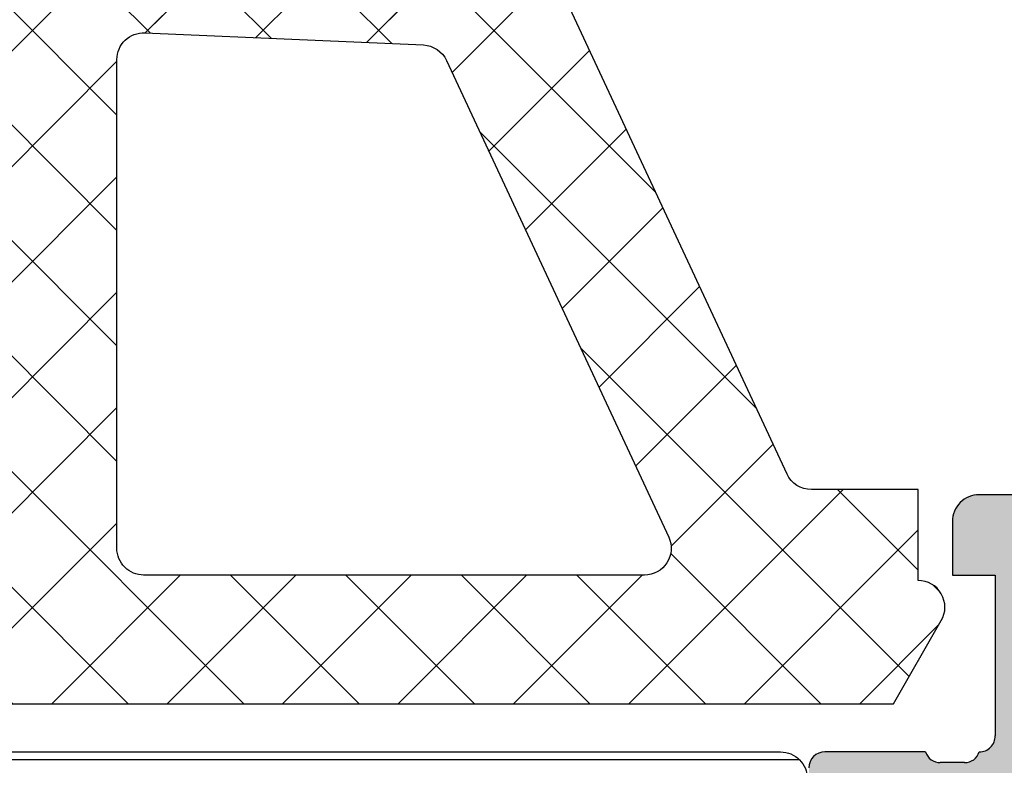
# Model space of a CAD drawing. Header units: millimetres. Extents: x 247761 to 294611, y 172579 to 236863.
# Tile 48 of 256: x 249770 to 249788, y 180491 to 180504. Entities that reach past the tile are written whole.
import ezdxf

# ---------------------------------------------------------------- set-up
doc = ezdxf.new("R2010")
doc.units = ezdxf.units.MM
doc.layers.add('FASÁDA DETAILNÍ', color=4, linetype='Continuous')
doc.layers.add('NOVA', color=240, linetype='Continuous')
pattern_1 = [(135, (0, 0), (-1.077630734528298, -1.077630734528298), []), (225, (0, 0), (1.077630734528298, -1.077630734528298), [])]

# ---------------------------------------------------------------- blocks, each defined once
blk = doc.blocks.new('A$C69D17D4D')
at = {"layer": 'FASÁDA DETAILNÍ'}
h = blk.add_hatch(dxfattribs=at)
h.set_pattern_fill('ANSI37', color=256, scale=0.48, angle=90, style=0)
h.set_pattern_definition(pattern_1)
edge = h.paths.add_edge_path(flags=16)
edge.add_line((-24890.21938039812, 7123.835637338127), (-24890.11963639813, 7122.442783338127))
edge.add_arc((-24890.71810331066, 7122.399925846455), 0.5999995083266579, -90.0000083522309, 4.096080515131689, ccw=False)
edge.add_arc((-24890.71810348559, 7122.399925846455), 0.5999995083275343, 175.9039194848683, 270.0000083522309, ccw=False)
edge.add_line((-24891.31657039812, 7122.442783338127), (-24891.21682639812, 7123.835637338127))
edge.add_arc((-24890.71810339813, 7123.799922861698), 0.5000001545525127, 4.096064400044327, 175.9039355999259, ccw=False)
edge = h.paths.add_edge_path(flags=16)
edge.add_arc((-24892.31810002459, 7126.999930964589), 0.4999996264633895, -90.00004280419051, 4.28042947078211e-05, ccw=False)
edge.add_line((-24892.31810039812, 7126.499931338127), (-24895.91178539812, 7126.499931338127))
edge.add_arc((-24895.91178541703, 7126.999931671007), 0.5000003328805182, 156.7819733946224, 270.00000216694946, ccw=False)
edge.add_line((-24896.37129139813, 7127.197047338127), (-24893.65541339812, 7133.528149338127))
edge.add_arc((-24893.19590804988, 7133.331033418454), 0.4999998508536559, 87.49988936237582, 156.7819182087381, ccw=False)
edge.add_line((-24893.17409739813, 7133.830557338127), (-24892.29629039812, 7133.792231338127))
edge.add_arc((-24892.31809988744, 7133.292707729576), 0.4999994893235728, -4.485682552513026e-05, 87.50002088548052, ccw=False)
edge.add_line((-24891.81810039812, 7133.292707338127), (-24891.81810039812, 7126.999931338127))
edge = h.paths.add_edge_path(flags=16)
edge.add_line((-24866.76418139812, 7132.408093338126), (-24862.61551139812, 7123.511240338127))
edge.add_arc((-24863.06866513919, 7123.299931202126), 0.4999998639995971, -90.00002967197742, 25.00000791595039, ccw=False)
edge.add_line((-24863.06866539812, 7122.799931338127), (-24872.41810039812, 7122.799931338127))
edge.add_arc((-24872.41810077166, 7123.299930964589), 0.49999962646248, 179.9999571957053, 270.00004280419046, ccw=False)
edge.add_line((-24872.91810039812, 7123.299931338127), (-24872.91810039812, 7132.423854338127))
edge.add_arc((-24872.41810033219, 7132.423854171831), 0.5000000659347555, 87.49997275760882, 179.9999809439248, ccw=False)
edge.add_line((-24872.39629039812, 7132.923378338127), (-24867.19552639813, 7132.696308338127))
edge.add_arc((-24867.21733612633, 7132.196782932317), 0.5000012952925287, 25.00009198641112, 87.5000025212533, ccw=False)
edge = h.paths.add_edge_path(flags=16)
edge.add_arc((-24875.61810002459, 7123.299930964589), 0.4999996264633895, -90.00004280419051, 4.28042947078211e-05, ccw=False)
edge.add_line((-24875.61810039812, 7122.799931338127), (-24882.81810039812, 7122.799931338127))
edge.add_arc((-24882.81810077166, 7123.299930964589), 0.49999962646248, 179.9999571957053, 270.00004280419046, ccw=False)
edge.add_line((-24883.31810039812, 7123.299931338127), (-24883.31810039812, 7124.499931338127))
edge.add_arc((-24885.31809890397, 7124.499932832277), 1.99999850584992, 359.9999571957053, 450.0000428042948)
edge.add_line((-24885.31810039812, 7126.499931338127), (-24889.11810039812, 7126.499931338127))
edge.add_arc((-24889.11810077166, 7126.999930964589), 0.49999962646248, 179.9999571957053, 270.00004280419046, ccw=False)
edge.add_line((-24889.61810039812, 7126.999931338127), (-24889.61810039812, 7133.152992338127))
edge.add_arc((-24889.11810033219, 7133.152992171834), 0.5000000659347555, 87.49997275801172, 179.9999809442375, ccw=False)
edge.add_line((-24889.09629039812, 7133.652516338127), (-24883.59629039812, 7133.412381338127))
edge.add_arc((-24883.61809988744, 7132.912857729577), 0.4999994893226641, -4.4856929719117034e-05, 87.50002088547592, ccw=False)
edge.add_line((-24883.11810039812, 7132.912857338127), (-24883.11810039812, 7127.599931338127))
edge.add_arc((-24882.01810039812, 7127.599931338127), 1.099999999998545, 180, 360)
edge.add_line((-24880.91810039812, 7127.599931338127), (-24880.91810039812, 7132.773142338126))
edge.add_arc((-24880.41810033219, 7132.773142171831), 0.5000000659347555, 87.49997275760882, 179.9999809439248, ccw=False)
edge.add_line((-24880.39629039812, 7133.272666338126), (-24875.59629039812, 7133.063093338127))
edge.add_arc((-24875.61809988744, 7132.563569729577), 0.4999994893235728, -4.4856929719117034e-05, 87.50002088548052, ccw=False)
edge.add_line((-24875.11810039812, 7132.563569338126), (-24875.11810039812, 7123.299931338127))
edge = h.paths.add_edge_path()
edge.add_line((-24860.40504739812, 7124.686388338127), (-24864.50289639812, 7133.474254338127))
edge.add_ellipse((-24867.22182176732, 7132.206396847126), major_axis=(-3.000002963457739, 0), ratio=1, start_angle=205.0000306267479, end_angle=267.4999411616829)
edge.add_line((-24867.09096039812, 7135.203544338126), (-24867.73991039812, 7135.231878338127))
edge.add_ellipse((-24867.7181009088, 7135.731401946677), major_axis=(-0.4999994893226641, 0), ratio=1, start_angle=-4.4856929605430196e-05, end_angle=87.50002088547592, ccw=False)
edge.add_line((-24868.21810039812, 7135.731402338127), (-24868.21810039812, 7136.699931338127))
edge.add_ellipse((-24868.31810032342, 7136.699931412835), major_axis=(-0.09999992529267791, 0), ratio=1, start_angle=179.99995719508, end_angle=270.0000428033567)
edge.add_line((-24868.31810039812, 7136.799931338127), (-24868.91810039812, 7136.799931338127))
edge.add_ellipse((-24868.91810047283, 7136.699931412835), major_axis=(-0.09999992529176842, 0), ratio=1, start_angle=-90.00004280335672, end_angle=4.280492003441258e-05)
edge.add_line((-24869.01810039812, 7136.699931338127), (-24869.01810039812, 7135.796893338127))
edge.add_ellipse((-24869.51810046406, 7135.796893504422), major_axis=(-0.5000000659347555, 0), ratio=1, start_angle=87.49997275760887, end_angle=179.999980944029, ccw=False)
edge.add_line((-24869.53991039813, 7135.297369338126), (-24878.44020439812, 7135.691207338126))
edge.add_ellipse((-24878.41810029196, 7136.190718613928), major_axis=(-0.5000001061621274, 0), ratio=1, start_angle=-8.298705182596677e-05, end_angle=87.4662307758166, ccw=False)
edge.add_line((-24878.91810039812, 7136.190719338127), (-24878.91810039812, 7136.799931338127))
edge.add_ellipse((-24879.01810032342, 7136.799931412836), major_axis=(-0.09999992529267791, 0), ratio=1, start_angle=179.99995719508, end_angle=270.0000428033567)
edge.add_line((-24879.01810039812, 7136.899931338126), (-24879.61810039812, 7136.899931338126))
edge.add_ellipse((-24879.61810047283, 7136.799931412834), major_axis=(-0.09999992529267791, 0), ratio=1, start_angle=-90.00004280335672, end_angle=4.280387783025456e-05)
edge.add_line((-24879.71810039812, 7136.799931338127), (-24879.71810039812, 7136.270369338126))
edge.add_ellipse((-24880.21810089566, 7136.270369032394), major_axis=(-0.5000004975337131, 0), ratio=1, start_angle=87.46630200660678, end_angle=180.0000350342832, ccw=False)
edge.add_line((-24880.24020439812, 7135.770857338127), (-24891.78042939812, 7136.281513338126))
edge.add_ellipse((-24891.75861986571, 7136.781037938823), major_axis=(-0.5000004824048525, 0), ratio=1, start_angle=-3.2170573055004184, end_angle=87.50002091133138, ccw=False)
edge.add_line((-24892.25783239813, 7136.809097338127), (-24891.96926939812, 7141.942840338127))
edge.add_ellipse((-24891.55885139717, 7141.827284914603), major_axis=(-0.4263754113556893, 0), ratio=1, start_angle=200.75897237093, end_angle=344.275145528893, ccw=False)
edge.add_line((-24891.16015639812, 7141.978408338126), (-24891.16139639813, 7141.745805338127))
edge.add_line((-24891.16139639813, 7141.745805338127), (-24891.45953439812, 7139.863226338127))
edge.add_line((-24891.45953439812, 7139.863226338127), (-24891.05910839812, 7137.013941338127))
edge.add_ellipse((-24890.76202780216, 7137.055691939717), major_axis=(-0.2999999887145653, 0), ratio=1, start_angle=7.999744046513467, end_angle=124.5977463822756)
edge.add_ellipse((-24892.29514118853, 7139.278263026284), major_axis=(-3.000047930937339, 0), ratio=1, start_angle=124.5976412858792, end_angle=198.0084245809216)
edge.add_line((-24889.44206239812, 7140.205748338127), (-24890.07563839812, 7142.460639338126))
edge.add_ellipse((-24890.85085090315, 7142.299709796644), major_axis=(-0.7917403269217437, 0), ratio=1, start_angle=191.7276897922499, end_angle=263.2016537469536)
edge.add_line((-24890.75712839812, 7143.085883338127), (-24891.81533839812, 7143.087104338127))
edge.add_ellipse((-24891.68621415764, 7141.908018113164), major_axis=(-1.186135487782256, 0), ratio=1, start_angle=276.2496781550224, end_angle=341.3444235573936)
edge.add_line((-24892.81002839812, 7142.287437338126), (-24893.90436139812, 7139.046097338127))
edge.add_line((-24893.90436139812, 7139.046097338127), (-24896.79413939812, 7130.996302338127))
edge.add_line((-24896.79413939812, 7130.996302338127), (-24901.12694839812, 7121.098425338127))
edge.add_ellipse((-24900.66793940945, 7120.900155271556), major_axis=(-0.5000002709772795, 0), ratio=1, start_angle=-23.36204948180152, end_angle=89.93342362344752)
edge.add_line((-24900.66852039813, 7120.400155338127), (-24900.12181939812, 7120.399520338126))
edge.add_ellipse((-24900.12123912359, 7120.899520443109), major_axis=(-0.5000004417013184, 0), ratio=1, start_angle=89.93350548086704, end_angle=156.0791754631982)
edge.add_line((-24899.66418539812, 7120.696783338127), (-24898.26242939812, 7123.900786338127))
edge.add_ellipse((-24897.34628831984, 7123.499932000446), major_axis=(-0.9999993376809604, 0), ratio=1, start_angle=269.99994718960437, end_angle=336.3683852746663, ccw=False)
edge.add_line((-24897.34628739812, 7124.499931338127), (-24892.11834539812, 7124.499931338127))
edge.add_line((-24892.11834539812, 7124.499931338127), (-24892.11833639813, 7122.700452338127))
edge.add_line((-24892.11833639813, 7122.700452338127), (-24892.63313739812, 7122.562510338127))
edge.add_ellipse((-24892.51837214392, 7122.285356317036), major_axis=(-0.299975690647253, 0), ratio=1, start_angle=-67.5062997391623, end_angle=22.50356669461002)
edge.add_line((-24892.79550639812, 7122.170543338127), (-24891.94633939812, 7120.900416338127))
edge.add_ellipse((-24891.08047521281, 7121.400137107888), major_axis=(-0.9997207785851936, 0), ratio=1, start_angle=29.99076069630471, end_angle=90.00761184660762)
edge.add_line((-24891.08034239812, 7120.400416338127), (-24890.35598139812, 7120.400447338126))
edge.add_ellipse((-24890.35618945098, 7121.400185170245), major_axis=(-0.9997378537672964, 0), ratio=1, start_angle=90.01192367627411, end_angle=150.0086750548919)
edge.add_line((-24889.49031539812, 7120.900447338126), (-24888.64114839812, 7122.170543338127))
edge.add_ellipse((-24888.91829589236, 7122.285355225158), major_axis=(-0.2999875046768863, 0), ratio=1, start_angle=157.4975938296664, end_angle=247.5013961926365)
edge.add_line((-24888.80350239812, 7122.562510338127), (-24889.31831839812, 7122.700482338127))
edge.add_line((-24889.31831839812, 7122.700482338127), (-24889.31832639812, 7124.499931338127))
edge.add_line((-24889.31832639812, 7124.499931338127), (-24886.11809939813, 7124.499931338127))
edge.add_ellipse((-24886.118099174, 7124.199931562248), major_axis=(-0.2999997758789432, 0), ratio=1, start_angle=179.9999571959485, end_angle=270.00004280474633, ccw=False)
edge.add_line((-24885.81809939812, 7124.199931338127), (-24885.81809939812, 7120.899935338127))
edge.add_ellipse((-24885.31809977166, 7120.899934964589), major_axis=(-0.4999996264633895, 0), ratio=1, start_angle=-4.280429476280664e-05, end_angle=90.00004280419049)
edge.add_line((-24885.31809939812, 7120.399935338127), (-24858.42047739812, 7120.399935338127))
edge.add_line((-24858.42047739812, 7120.399935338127), (-24857.52535939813, 7121.950327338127))
edge.add_ellipse((-24857.95837195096, 7122.200327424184), major_axis=(-0.4999999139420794, 0), ratio=1, start_angle=149.9999829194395, end_angle=269.9999366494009)
edge.add_line((-24857.95837139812, 7122.700327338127), (-24857.95837139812, 7124.397698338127))
edge.add_line((-24857.95837139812, 7124.397698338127), (-24859.95189339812, 7124.397698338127))
edge.add_ellipse((-24859.95189374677, 7124.897698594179), major_axis=(-0.500000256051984, 0), ratio=1, start_angle=25.000128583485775, end_angle=90.00003995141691, ccw=False)
h = blk.add_hatch(dxfattribs=at)
h.set_pattern_fill('ANSI37', color=256, scale=0.48, angle=90, style=0)
h.set_pattern_definition(pattern_1)
edge = h.paths.add_edge_path(flags=16)
edge.add_line((-24890.21938039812, 7123.835637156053), (-24890.11963639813, 7122.442783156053))
edge.add_arc((-24890.71810331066, 7122.399925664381), 0.5999995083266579, -90.0000083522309, 4.096080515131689, ccw=False)
edge.add_arc((-24890.71810348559, 7122.399925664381), 0.5999995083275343, 175.9039194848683, 270.0000083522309, ccw=False)
edge.add_line((-24891.31657039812, 7122.442783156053), (-24891.21682639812, 7123.835637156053))
edge.add_arc((-24890.71810339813, 7123.799922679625), 0.5000001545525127, 4.096064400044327, 175.9039355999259, ccw=False)
edge = h.paths.add_edge_path(flags=16)
edge.add_arc((-24892.31810002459, 7126.999930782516), 0.4999996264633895, -90.00004280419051, 4.28042947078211e-05, ccw=False)
edge.add_line((-24892.31810039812, 7126.499931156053), (-24895.91178539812, 7126.499931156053))
edge.add_arc((-24895.91178541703, 7126.999931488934), 0.5000003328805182, 156.7819733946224, 270.00000216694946, ccw=False)
edge.add_line((-24896.37129139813, 7127.197047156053), (-24893.65541339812, 7133.528149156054))
edge.add_arc((-24893.19590804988, 7133.331033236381), 0.4999998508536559, 87.49988936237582, 156.7819182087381, ccw=False)
edge.add_line((-24893.17409739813, 7133.830557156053), (-24892.29629039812, 7133.792231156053))
edge.add_arc((-24892.31809988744, 7133.292707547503), 0.4999994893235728, -4.485682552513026e-05, 87.50002088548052, ccw=False)
edge.add_line((-24891.81810039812, 7133.292707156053), (-24891.81810039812, 7126.999931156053))
edge = h.paths.add_edge_path(flags=16)
edge.add_line((-24866.76418139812, 7132.408093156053), (-24862.61551139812, 7123.511240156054))
edge.add_arc((-24863.06866513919, 7123.299931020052), 0.4999998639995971, -90.00002967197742, 25.00000791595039, ccw=False)
edge.add_line((-24863.06866539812, 7122.799931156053), (-24872.41810039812, 7122.799931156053))
edge.add_arc((-24872.41810077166, 7123.299930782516), 0.49999962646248, 179.9999571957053, 270.00004280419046, ccw=False)
edge.add_line((-24872.91810039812, 7123.299931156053), (-24872.91810039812, 7132.423854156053))
edge.add_arc((-24872.41810033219, 7132.423853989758), 0.5000000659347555, 87.49997275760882, 179.9999809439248, ccw=False)
edge.add_line((-24872.39629039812, 7132.923378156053), (-24867.19552639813, 7132.696308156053))
edge.add_arc((-24867.21733612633, 7132.196782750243), 0.5000012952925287, 25.00009198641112, 87.5000025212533, ccw=False)
edge = h.paths.add_edge_path(flags=16)
edge.add_arc((-24875.61810002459, 7123.299930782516), 0.4999996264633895, -90.00004280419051, 4.28042947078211e-05, ccw=False)
edge.add_line((-24875.61810039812, 7122.799931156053), (-24882.81810039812, 7122.799931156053))
edge.add_arc((-24882.81810077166, 7123.299930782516), 0.49999962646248, 179.9999571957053, 270.00004280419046, ccw=False)
edge.add_line((-24883.31810039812, 7123.299931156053), (-24883.31810039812, 7124.499931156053))
edge.add_arc((-24885.31809890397, 7124.499932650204), 1.99999850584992, 359.9999571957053, 450.0000428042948)
edge.add_line((-24885.31810039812, 7126.499931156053), (-24889.11810039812, 7126.499931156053))
edge.add_arc((-24889.11810077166, 7126.999930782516), 0.49999962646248, 179.9999571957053, 270.00004280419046, ccw=False)
edge.add_line((-24889.61810039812, 7126.999931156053), (-24889.61810039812, 7133.152992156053))
edge.add_arc((-24889.11810033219, 7133.15299198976), 0.5000000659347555, 87.49997275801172, 179.9999809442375, ccw=False)
edge.add_line((-24889.09629039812, 7133.652516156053), (-24883.59629039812, 7133.412381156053))
edge.add_arc((-24883.61809988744, 7132.912857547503), 0.4999994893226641, -4.4856929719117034e-05, 87.50002088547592, ccw=False)
edge.add_line((-24883.11810039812, 7132.912857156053), (-24883.11810039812, 7127.599931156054))
edge.add_arc((-24882.01810039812, 7127.599931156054), 1.099999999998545, 180, 360)
edge.add_line((-24880.91810039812, 7127.599931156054), (-24880.91810039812, 7132.773142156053))
edge.add_arc((-24880.41810033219, 7132.773141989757), 0.5000000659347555, 87.49997275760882, 179.9999809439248, ccw=False)
edge.add_line((-24880.39629039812, 7133.272666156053), (-24875.59629039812, 7133.063093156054))
edge.add_arc((-24875.61809988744, 7132.563569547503), 0.4999994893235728, -4.4856929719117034e-05, 87.50002088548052, ccw=False)
edge.add_line((-24875.11810039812, 7132.563569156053), (-24875.11810039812, 7123.299931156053))
edge = h.paths.add_edge_path()
edge.add_line((-24860.40504739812, 7124.686388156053), (-24864.50289639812, 7133.474254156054))
edge.add_ellipse((-24867.22182176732, 7132.206396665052), major_axis=(-3.000002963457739, 0), ratio=1, start_angle=205.0000306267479, end_angle=267.4999411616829)
edge.add_line((-24867.09096039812, 7135.203544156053), (-24867.73991039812, 7135.231878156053))
edge.add_ellipse((-24867.7181009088, 7135.731401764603), major_axis=(-0.4999994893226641, 0), ratio=1, start_angle=-4.4856929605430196e-05, end_angle=87.50002088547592, ccw=False)
edge.add_line((-24868.21810039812, 7135.731402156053), (-24868.21810039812, 7136.699931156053))
edge.add_ellipse((-24868.31810032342, 7136.699931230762), major_axis=(-0.09999992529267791, 0), ratio=1, start_angle=179.99995719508, end_angle=270.0000428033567)
edge.add_line((-24868.31810039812, 7136.799931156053), (-24868.91810039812, 7136.799931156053))
edge.add_ellipse((-24868.91810047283, 7136.699931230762), major_axis=(-0.09999992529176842, 0), ratio=1, start_angle=-90.00004280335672, end_angle=4.280492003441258e-05)
edge.add_line((-24869.01810039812, 7136.699931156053), (-24869.01810039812, 7135.796893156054))
edge.add_ellipse((-24869.51810046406, 7135.796893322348), major_axis=(-0.5000000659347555, 0), ratio=1, start_angle=87.49997275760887, end_angle=179.999980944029, ccw=False)
edge.add_line((-24869.53991039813, 7135.297369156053), (-24878.44020439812, 7135.691207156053))
edge.add_ellipse((-24878.41810029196, 7136.190718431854), major_axis=(-0.5000001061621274, 0), ratio=1, start_angle=-8.298705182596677e-05, end_angle=87.4662307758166, ccw=False)
edge.add_line((-24878.91810039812, 7136.190719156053), (-24878.91810039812, 7136.799931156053))
edge.add_ellipse((-24879.01810032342, 7136.799931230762), major_axis=(-0.09999992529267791, 0), ratio=1, start_angle=179.99995719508, end_angle=270.0000428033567)
edge.add_line((-24879.01810039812, 7136.899931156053), (-24879.61810039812, 7136.899931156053))
edge.add_ellipse((-24879.61810047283, 7136.79993123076), major_axis=(-0.09999992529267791, 0), ratio=1, start_angle=-90.00004280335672, end_angle=4.280387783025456e-05)
edge.add_line((-24879.71810039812, 7136.799931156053), (-24879.71810039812, 7136.270369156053))
edge.add_ellipse((-24880.21810089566, 7136.270368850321), major_axis=(-0.5000004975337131, 0), ratio=1, start_angle=87.46630200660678, end_angle=180.0000350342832, ccw=False)
edge.add_line((-24880.24020439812, 7135.770857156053), (-24891.78042939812, 7136.281513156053))
edge.add_ellipse((-24891.75861986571, 7136.781037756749), major_axis=(-0.5000004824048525, 0), ratio=1, start_angle=-3.2170573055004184, end_angle=87.50002091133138, ccw=False)
edge.add_line((-24892.25783239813, 7136.809097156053), (-24891.96926939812, 7141.942840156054))
edge.add_ellipse((-24891.55885139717, 7141.82728473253), major_axis=(-0.4263754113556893, 0), ratio=1, start_angle=200.75897237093, end_angle=344.275145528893, ccw=False)
edge.add_line((-24891.16015639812, 7141.978408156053), (-24891.16139639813, 7141.745805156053))
edge.add_line((-24891.16139639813, 7141.745805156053), (-24891.45953439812, 7139.863226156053))
edge.add_line((-24891.45953439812, 7139.863226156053), (-24891.05910839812, 7137.013941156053))
edge.add_ellipse((-24890.76202780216, 7137.055691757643), major_axis=(-0.2999999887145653, 0), ratio=1, start_angle=7.999744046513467, end_angle=124.5977463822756)
edge.add_ellipse((-24892.29514118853, 7139.27826284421), major_axis=(-3.000047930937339, 0), ratio=1, start_angle=124.5976412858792, end_angle=198.0084245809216)
edge.add_line((-24889.44206239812, 7140.205748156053), (-24890.07563839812, 7142.460639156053))
edge.add_ellipse((-24890.85085090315, 7142.29970961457), major_axis=(-0.7917403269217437, 0), ratio=1, start_angle=191.7276897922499, end_angle=263.2016537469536)
edge.add_line((-24890.75712839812, 7143.085883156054), (-24891.81533839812, 7143.087104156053))
edge.add_ellipse((-24891.68621415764, 7141.90801793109), major_axis=(-1.186135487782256, 0), ratio=1, start_angle=276.2496781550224, end_angle=341.3444235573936)
edge.add_line((-24892.81002839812, 7142.287437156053), (-24893.90436139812, 7139.046097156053))
edge.add_line((-24893.90436139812, 7139.046097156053), (-24896.79413939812, 7130.996302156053))
edge.add_line((-24896.79413939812, 7130.996302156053), (-24901.12694839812, 7121.098425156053))
edge.add_ellipse((-24900.66793940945, 7120.900155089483), major_axis=(-0.5000002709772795, 0), ratio=1, start_angle=-23.36204948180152, end_angle=89.93342362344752)
edge.add_line((-24900.66852039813, 7120.400155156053), (-24900.12181939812, 7120.399520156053))
edge.add_ellipse((-24900.12123912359, 7120.899520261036), major_axis=(-0.5000004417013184, 0), ratio=1, start_angle=89.93350548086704, end_angle=156.0791754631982)
edge.add_line((-24899.66418539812, 7120.696783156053), (-24898.26242939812, 7123.900786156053))
edge.add_ellipse((-24897.34628831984, 7123.499931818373), major_axis=(-0.9999993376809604, 0), ratio=1, start_angle=269.99994718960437, end_angle=336.3683852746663, ccw=False)
edge.add_line((-24897.34628739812, 7124.499931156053), (-24892.11834539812, 7124.499931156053))
edge.add_line((-24892.11834539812, 7124.499931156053), (-24892.11833639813, 7122.700452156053))
edge.add_line((-24892.11833639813, 7122.700452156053), (-24892.63313739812, 7122.562510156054))
edge.add_ellipse((-24892.51837214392, 7122.285356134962), major_axis=(-0.299975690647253, 0), ratio=1, start_angle=-67.5062997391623, end_angle=22.50356669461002)
edge.add_line((-24892.79550639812, 7122.170543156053), (-24891.94633939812, 7120.900416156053))
edge.add_ellipse((-24891.08047521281, 7121.400136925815), major_axis=(-0.9997207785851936, 0), ratio=1, start_angle=29.99076069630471, end_angle=90.00761184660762)
edge.add_line((-24891.08034239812, 7120.400416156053), (-24890.35598139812, 7120.400447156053))
edge.add_ellipse((-24890.35618945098, 7121.400184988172), major_axis=(-0.9997378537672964, 0), ratio=1, start_angle=90.01192367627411, end_angle=150.0086750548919)
edge.add_line((-24889.49031539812, 7120.900447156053), (-24888.64114839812, 7122.170543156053))
edge.add_ellipse((-24888.91829589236, 7122.285355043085), major_axis=(-0.2999875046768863, 0), ratio=1, start_angle=157.4975938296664, end_angle=247.5013961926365)
edge.add_line((-24888.80350239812, 7122.562510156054), (-24889.31831839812, 7122.700482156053))
edge.add_line((-24889.31831839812, 7122.700482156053), (-24889.31832639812, 7124.499931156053))
edge.add_line((-24889.31832639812, 7124.499931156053), (-24886.11809939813, 7124.499931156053))
edge.add_ellipse((-24886.118099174, 7124.199931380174), major_axis=(-0.2999997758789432, 0), ratio=1, start_angle=179.9999571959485, end_angle=270.00004280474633, ccw=False)
edge.add_line((-24885.81809939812, 7124.199931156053), (-24885.81809939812, 7120.899935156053))
edge.add_ellipse((-24885.31809977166, 7120.899934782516), major_axis=(-0.4999996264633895, 0), ratio=1, start_angle=-4.280429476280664e-05, end_angle=90.00004280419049)
edge.add_line((-24885.31809939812, 7120.399935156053), (-24858.42047739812, 7120.399935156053))
edge.add_line((-24858.42047739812, 7120.399935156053), (-24857.52535939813, 7121.950327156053))
edge.add_ellipse((-24857.95837195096, 7122.200327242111), major_axis=(-0.4999999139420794, 0), ratio=1, start_angle=149.9999829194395, end_angle=269.9999366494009)
edge.add_line((-24857.95837139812, 7122.700327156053), (-24857.95837139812, 7124.397698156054))
edge.add_line((-24857.95837139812, 7124.397698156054), (-24859.95189339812, 7124.397698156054))
edge.add_ellipse((-24859.95189374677, 7124.897698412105), major_axis=(-0.500000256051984, 0), ratio=1, start_angle=25.000128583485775, end_angle=90.00003995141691, ccw=False)
h = blk.add_hatch(color=256, dxfattribs=at)
edge = h.paths.add_edge_path()
edge.add_arc((-24856.93811075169, 7101.200062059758), 0.120000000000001, 270.0000000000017, 360.00000000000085, ccw=False)
edge.add_line((-24856.93811075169, 7101.080062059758), (-24859.69810875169, 7101.080062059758))
edge.add_arc((-24859.69810875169, 7100.780062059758), 0.3000000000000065, 450, 539.9999999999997)
edge.add_line((-24859.99810875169, 7100.780062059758), (-24859.99810875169, 7099.800087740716))
edge.add_arc((-24859.69810875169, 7099.800087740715), 0.3000000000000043, 179.9999999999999, 270)
edge.add_line((-24859.69810875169, 7099.500087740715), (-24857.81809775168, 7099.500087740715))
edge.add_arc((-24857.55055441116, 7099.421220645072), 0.2789255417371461, 88.83712992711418, 163.575405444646, ccw=False)
edge.add_line((-24857.54489375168, 7099.700088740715), (-24857.09129975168, 7099.700088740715))
edge.add_arc((-24857.08563134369, 7099.421251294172), 0.2788950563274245, 16.419876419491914, 91.16458937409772, ccw=False)
edge.add_line((-24856.81811075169, 7099.500087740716), (-24856.81811075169, 7098.69991302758))
edge.add_arc((-24855.81811075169, 7098.69991302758), 0.9999999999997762, 179.9999999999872, 269.9999999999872)
edge.add_line((-24855.81811075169, 7097.69991302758), (-24852.31810339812, 7097.69991302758))
edge.add_arc((-24852.31812322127, 7098.699932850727), 1.000019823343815, 270.0011357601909, 359.9988642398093)
edge.add_line((-24851.31810339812, 7098.699913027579), (-24851.31810339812, 7099.199913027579))
edge.add_line((-24851.31810339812, 7099.199913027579), (-24853.81810339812, 7099.199913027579))
edge.add_arc((-24853.81805801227, 7100.199958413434), 1.000045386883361, 180.0026002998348, 269.99739970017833, ccw=False)
edge.add_line((-24854.81810339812, 7100.19991302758), (-24854.81810339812, 7101.499931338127))
edge.add_arc((-24853.81805089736, 7101.499878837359), 1.000052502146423, 90.00300791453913, 179.9969920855, ccw=False)
edge.add_line((-24853.81810339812, 7102.499931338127), (-24846.81810339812, 7102.499931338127))
edge.add_arc((-24846.31810339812, 7101.974809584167), 0.7250881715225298, 46.40381611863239, 133.5961838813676, ccw=False)
edge.add_line((-24845.81810339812, 7102.499931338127), (-24839.78401526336, 7102.499931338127))
edge.add_arc((-24839.78406776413, 7101.499878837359), 1.000052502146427, 360.0030079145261, 449.9969920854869, ccw=False)
edge.add_line((-24838.78401526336, 7101.499931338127), (-24838.78401526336, 7100.19991302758))
edge.add_arc((-24839.78406064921, 7100.199958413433), 1.000045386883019, 270.00260029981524, 359.9973997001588, ccw=False)
edge.add_line((-24839.78401526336, 7099.19991302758), (-24841.31810339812, 7099.19991302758))
edge.add_line((-24841.31810339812, 7099.19991302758), (-24841.31810339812, 7098.599906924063))
edge.add_line((-24841.31810339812, 7098.599906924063), (-24840.21809729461, 7097.499931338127))
edge.add_line((-24840.21809729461, 7097.499931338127), (-24836.81810339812, 7097.499931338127))
edge.add_line((-24836.81810339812, 7097.499931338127), (-24836.81810339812, 7124.499832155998))
edge.add_line((-24836.81810339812, 7124.499832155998), (-24840.21809729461, 7124.499832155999))
edge.add_line((-24840.21809729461, 7124.499832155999), (-24841.31810339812, 7123.39985657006))
edge.add_line((-24841.31810339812, 7123.39985657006), (-24841.31810339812, 7122.799850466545))
edge.add_line((-24841.31810339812, 7122.799850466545), (-24839.78401526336, 7122.799850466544))
edge.add_arc((-24839.78406064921, 7121.799805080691), 1.000045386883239, 360.0026002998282, 449.99739970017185, ccw=False)
edge.add_line((-24838.78401526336, 7121.799850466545), (-24838.78401526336, 7120.499832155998))
edge.add_arc((-24839.78406776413, 7120.499884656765), 1.000052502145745, 270.00300791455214, 359.99699208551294, ccw=False)
edge.add_line((-24839.78401526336, 7119.499832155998), (-24845.81810339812, 7119.499832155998))
edge.add_arc((-24846.31810339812, 7120.024953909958), 0.7250881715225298, 226.4038161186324, 313.59618388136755, ccw=False)
edge.add_line((-24846.81810339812, 7119.499832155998), (-24853.81810339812, 7119.499832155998))
edge.add_arc((-24853.81805089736, 7120.499884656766), 1.000052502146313, 180.0030079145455, 269.99699208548, ccw=False)
edge.add_line((-24854.81810339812, 7120.499832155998), (-24854.81810339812, 7121.799850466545))
edge.add_arc((-24853.81805801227, 7121.799805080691), 1.000045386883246, 90.0026002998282, 179.9973997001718, ccw=False)
edge.add_line((-24853.81810339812, 7122.799850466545), (-24851.31810339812, 7122.799850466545))
edge.add_line((-24851.31810339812, 7122.799850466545), (-24851.31810339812, 7123.299850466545))
edge.add_arc((-24852.31812322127, 7123.299830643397), 1.000019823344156, 360.0011357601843, 449.9988642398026)
edge.add_line((-24852.31810339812, 7124.299850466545), (-24856.81810339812, 7124.299850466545))
edge.add_arc((-24856.81811371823, 7123.799860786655), 0.4999896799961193, 449.9988173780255, 540.0011826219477)
edge.add_line((-24857.31810339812, 7123.799850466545), (-24857.31810339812, 7122.799850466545))
edge.add_line((-24857.31810339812, 7122.799850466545), (-24856.51810034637, 7122.799850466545))
edge.add_line((-24856.51810034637, 7122.799850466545), (-24856.51810034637, 7119.799835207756))
edge.add_arc((-24856.81810806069, 7119.799832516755), 0.3000077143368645, 269.9994860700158, 360.00051393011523, ccw=False)
edge.add_arc((-24857.08563134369, 7119.578661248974), 0.2788950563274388, 268.83541062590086, 343.5801235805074, ccw=False)
edge.add_line((-24857.09129975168, 7119.29982380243), (-24857.54489375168, 7119.29982380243))
edge.add_arc((-24857.55055441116, 7119.578691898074), 0.2789255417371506, 196.4245945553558, 271.1628700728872, ccw=False)
edge.add_line((-24857.81809775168, 7119.49982480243), (-24859.69810875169, 7119.49982480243))
edge.add_arc((-24859.69810875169, 7119.19982480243), 0.3000000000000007, 449.9999999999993, 539.9999999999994)
edge.add_line((-24859.99810875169, 7119.19982480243), (-24859.99810875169, 7118.219850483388))
edge.add_arc((-24859.69810875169, 7118.219850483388), 0.3000000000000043, 180, 270)
edge.add_line((-24859.69810875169, 7117.919850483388), (-24856.93811075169, 7117.919850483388))
edge.add_arc((-24856.93811075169, 7117.799850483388), 0.1200000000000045, 360, 449.9999999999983, ccw=False)
edge.add_line((-24856.81811075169, 7117.799850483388), (-24856.81811075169, 7113.499824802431))
edge.add_arc((-24857.31811075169, 7113.49982480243), 0.4999999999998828, 270.0000000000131, 360.0000000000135, ccw=False)
edge.add_line((-24857.31811075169, 7112.99982480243), (-24858.01811075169, 7112.99982480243))
edge.add_line((-24858.01811075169, 7112.99982480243), (-24860.41093107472, 7114.381320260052))
edge.add_arc((-24860.47999096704, 7114.261705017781), 0.1381197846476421, 419.9999999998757, 547.7024374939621)
edge.add_arc((-24855.63863973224, 7114.709323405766), 4.999999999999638, 185.3492280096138, 251.2905992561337)
edge.add_arc((-24857.40286592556, 7109.499956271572), 0.5000000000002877, 288.7094007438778, 431.2905992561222, ccw=False)
edge.add_arc((-24855.63863973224, 7104.290589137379), 4.999999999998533, 108.7094007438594, 174.6507719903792)
edge.add_arc((-24860.47999096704, 7104.738207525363), 0.1381197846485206, 172.2975625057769, 299.9999999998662)
edge.add_line((-24860.41093107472, 7104.618592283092), (-24858.01811075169, 7106.000087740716))
edge.add_line((-24858.01811075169, 7106.000087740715), (-24857.31811075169, 7106.000087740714))
edge.add_arc((-24857.31811075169, 7105.500087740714), 0.5000000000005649, 359.9999999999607, 449.99999999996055, ccw=False)
edge.add_line((-24856.81811075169, 7105.500087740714), (-24856.81811075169, 7101.200062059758))
edge = h.paths.add_edge_path(flags=16)
edge.add_arc((-24838.91810950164, 7116.499839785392), 0.5, 360, 450, ccw=False)
edge.add_line((-24838.41810950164, 7116.499839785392), (-24838.41810950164, 7104.499931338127))
edge.add_arc((-24838.91810950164, 7104.499931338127), 0.5, 270, 360, ccw=False)
edge.add_line((-24838.91810950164, 7103.999931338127), (-24854.61809119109, 7103.999931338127))
edge.add_arc((-24854.61809119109, 7104.499931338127), 0.5, 180, 270, ccw=False)
edge.add_line((-24855.11809119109, 7104.499931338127), (-24855.11809119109, 7116.499839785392))
edge.add_arc((-24854.61809119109, 7116.499839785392), 0.5, 90, 180, ccw=False)
edge.add_line((-24854.61809119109, 7116.999839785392), (-24853.11809119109, 7116.999839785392))
edge.add_line((-24853.11809119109, 7116.999839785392), (-24853.11809119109, 7117.499839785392))
edge.add_arc((-24852.61809119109, 7117.499839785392), 0.5000000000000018, 90.0000000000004, 180, ccw=False)
edge.add_line((-24852.61809119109, 7117.999839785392), (-24840.91810950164, 7117.999839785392))
edge.add_arc((-24840.91810950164, 7117.499839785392), 0.5, 360, 449.9999999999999, ccw=False)
edge.add_line((-24840.41810950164, 7117.499839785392), (-24840.41810950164, 7116.999839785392))
edge.add_line((-24840.41810950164, 7116.999839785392), (-24838.91810950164, 7116.999839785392))
h = blk.add_hatch(dxfattribs=at)
h.set_pattern_fill('LINIE', color=256, scale=1.2, angle=-1.272221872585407e-14, style=0)
h.set_pattern_definition([(360, (-24899.94271645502, 7100.216969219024), (2.939128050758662e-16, 1.2), [])])
edge = h.paths.add_edge_path()
edge.add_arc((-24896.40802008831, 7118.19074167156), 0.3000000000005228, 269.9979247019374, 359.9979247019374)
edge.add_line((-24896.1080200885, 7118.190730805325), (-24896.10799146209, 7119.00106213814))
edge.add_arc((-24895.60799414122, 7119.001046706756), 0.4999973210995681, 89.99761772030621, 179.9982316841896, ccw=False)
edge.add_line((-24895.60797335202, 7119.501044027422), (-24894.76690110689, 7119.502364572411))
edge.add_arc((-24894.76690110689, 7119.702364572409), 0.1999999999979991, 270, 360.0000000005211)
edge.add_line((-24894.5669011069, 7119.702364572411), (-24894.5669011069, 7123.8023645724))
edge.add_arc((-24894.0669011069, 7123.8023645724), 0.5, 90, 180, ccw=False)
edge.add_line((-24894.0669011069, 7124.3023645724), (-24893.23615188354, 7124.3023645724))
edge.add_arc((-24893.23615188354, 7123.3023645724), 1, 15.000000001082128, 90, ccw=False)
edge.add_line((-24892.27022605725, 7123.56118361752), (-24892.0669011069, 7122.8023645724))
edge.add_line((-24892.0669011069, 7122.8023645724), (-24893.0669011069, 7122.8023645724))
edge.add_line((-24893.0669011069, 7122.8023645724), (-24893.0669011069, 7120.502364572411))
edge.add_arc((-24892.0627746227, 7120.504073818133), 1.004127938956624, 180.0975300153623, 269.7659122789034)
edge.add_line((-24892.06687707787, 7119.499954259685), (-24889.06699872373, 7119.499954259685))
edge.add_arc((-24889.07102707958, 7120.504073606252), 1.004127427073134, 270.2298596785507, 359.9024820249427)
edge.add_line((-24888.0669011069, 7120.502364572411), (-24888.0669011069, 7122.8023645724))
edge.add_line((-24888.0669011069, 7122.8023645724), (-24889.0669011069, 7122.8023645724))
edge.add_line((-24889.0669011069, 7122.8023645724), (-24888.86357615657, 7123.56118361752))
edge.add_arc((-24887.89765033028, 7123.3023645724), 0.9999999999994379, 90, 164.9999999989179, ccw=False)
edge.add_line((-24887.89765033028, 7124.3023645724), (-24887.06690110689, 7124.3023645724))
edge.add_arc((-24887.0669011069, 7123.802364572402), 0.499999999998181, -2.0838797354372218e-10, 89.99999999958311, ccw=False)
edge.add_line((-24886.5669011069, 7123.8023645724), (-24886.5669011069, 7119.702364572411))
edge.add_arc((-24886.36272801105, 7119.704093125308), 0.204180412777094, 180.4850610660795, 268.8441310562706)
edge.add_line((-24886.36684680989, 7119.499954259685), (-24860.52548000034, 7119.499931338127))
edge.add_arc((-24860.52549543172, 7118.999934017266), 0.4999973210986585, -0.0023822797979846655, 89.99823168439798, ccw=False)
edge.add_line((-24860.02549811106, 7118.999913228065), (-24860.02552673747, 7118.189581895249))
edge.add_arc((-24859.72552673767, 7118.189571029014), 0.2999999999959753, 179.9979247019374, 269.9979247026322)
edge.add_line((-24859.72553760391, 7117.889571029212), (-24857.32553921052, 7117.889816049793))
edge.add_arc((-24857.32555468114, 7117.389820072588), 0.4999959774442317, -0.002377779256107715, 89.99822718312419, ccw=False)
edge.add_line((-24856.82555870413, 7117.389799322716), (-24856.82568535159, 7113.913257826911))
edge.add_arc((-24857.81549827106, 7114.055604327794), 0.9999960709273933, 237.2709086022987, 351.81631665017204, ccw=False)
edge.add_line((-24858.35616366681, 7113.214371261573), (-24860.63977275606, 7114.532923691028))
edge.add_arc((-24860.88978841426, 7114.099920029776), 0.5000000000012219, 59.9979281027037, 89.9978647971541)
edge.add_line((-24860.8897697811, 7114.599920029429), (-24895.24403853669, 7114.601006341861))
edge.add_arc((-24895.24405612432, 7114.101006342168), 0.5000000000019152, 89.99798460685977, 119.9979213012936)
edge.add_line((-24895.49404041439, 7114.534028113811), (-24897.77774501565, 7113.215641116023))
edge.add_arc((-24898.31834946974, 7114.056913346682), 0.9999960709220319, 188.1795327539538, 302.7249408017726, ccw=False)
edge.add_line((-24899.30817269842, 7113.914638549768), (-24899.30804605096, 7117.391180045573))
edge.add_arc((-24898.80805007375, 7117.391164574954), 0.4999959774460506, 89.99762222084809, 179.9982271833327, ccw=False)
edge.add_line((-24898.80802932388, 7117.891160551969), (-24896.40803095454, 7117.890741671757))
edge = h.paths.add_edge_path(flags=16)
edge.add_line((-24872.21690735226, 7117.700466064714), (-24872.21690735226, 7116.400471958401))
edge.add_arc((-24871.71691099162, 7116.400468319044), 0.499996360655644, 179.9995829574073, 270.0004170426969)
edge.add_line((-24871.71690735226, 7115.900471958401), (-24862.86691345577, 7115.900471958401))
edge.add_arc((-24862.86690981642, 7116.400468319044), 0.4999963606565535, 269.9995829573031, 360.0004170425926)
edge.add_line((-24862.36691345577, 7116.400471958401), (-24862.36691345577, 7117.700466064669))
edge.add_arc((-24862.86691345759, 7117.700482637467), 0.5000000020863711, 359.9981008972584, 449.9999997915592)
edge.add_line((-24862.86691345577, 7118.200482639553), (-24871.71690735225, 7118.200482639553))
edge.add_arc((-24871.71690735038, 7117.700482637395), 0.5000000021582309, 90.00000021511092, 180.0018990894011)
edge = h.paths.add_edge_path(flags=16)
edge.add_arc((-24882.41691345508, 7117.700482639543), 0.4999999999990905, 89.99999999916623, 180.0000000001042)
edge.add_line((-24882.91691345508, 7117.700482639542), (-24882.91691345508, 7116.40047195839))
edge.add_arc((-24882.41691345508, 7116.400471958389), 0.499999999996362, 179.9999999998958, 270.0000000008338)
edge.add_line((-24882.41691345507, 7115.90047195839), (-24873.71690735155, 7115.90047195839))
edge.add_arc((-24873.71690735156, 7116.400471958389), 0.4999999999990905, 270.0000000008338, 359.9999999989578)
edge.add_line((-24873.21690735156, 7116.40047195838), (-24873.21690735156, 7117.700482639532))
edge.add_arc((-24873.71690735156, 7117.700482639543), 0.5, 359.9999999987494, 449.9999999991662)
edge.add_line((-24873.71690735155, 7118.200482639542), (-24882.41691345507, 7118.200482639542))
edge = h.paths.add_edge_path(flags=16)
edge.add_arc((-24884.41690981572, 7116.400468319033), 0.4999963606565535, 269.9995829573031, 360.0004170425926)
edge.add_line((-24883.91691345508, 7116.40047195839), (-24883.91691345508, 7117.700466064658))
edge.add_arc((-24884.41691345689, 7117.700482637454), 0.5000000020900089, 359.9981008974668, 449.9999997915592)
edge.add_line((-24884.41691345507, 7118.200482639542), (-24893.26692261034, 7118.200482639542))
edge.add_arc((-24893.26692261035, 7117.70049789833), 0.499984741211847, 89.9999999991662, 179.9999999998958)
edge.add_line((-24893.76690735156, 7117.700497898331), (-24893.76690735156, 7116.400487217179))
edge.add_arc((-24893.26689209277, 7116.40048721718), 0.5000152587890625, 180.0000000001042, 270.0000000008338)
edge.add_line((-24893.26689209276, 7115.90047195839), (-24884.41691345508, 7115.90047195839))
for p, q in [((-24852.31810339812, 7124.299850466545), (-24856.81810339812, 7124.299850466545)), ((-24857.31810339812, 7123.799850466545), (-24857.31810339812, 7122.799850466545)), ((-24857.31810339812, 7122.799850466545), (-24856.51810034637, 7122.799850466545)), ((-24856.51810034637, 7122.799850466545), (-24856.51810034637, 7119.799835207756)), ((-24857.81809775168, 7119.49982480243), (-24859.69810875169, 7119.49982480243)), ((-24857.09129975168, 7119.29982380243), (-24857.54489375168, 7119.29982380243))]:
    blk.add_line(p, q, dxfattribs=at)
at = {"layer": 'FASÁDA DETAILNÍ', "extrusion": (0, 0, -1)}
for points in [[(24885.31809939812, 7120.399935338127), (24858.42047739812, 7120.399935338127), (24857.52535939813, 7121.950327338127), (24857.52535939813, 7121.950327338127, -0.57735), (24857.95837139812, 7122.700327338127), (24857.95837139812, 7124.397698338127), (24859.95189339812, 7124.397698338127), (24859.95189339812, 7124.397698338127, 0.291473), (24860.40504739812, 7124.686388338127), (24860.40504739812, 7124.686388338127), (24864.50289639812, 7133.474254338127)], [(24885.31809939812, 7120.399935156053), (24858.42047739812, 7120.399935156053), (24857.52535939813, 7121.950327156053), (24857.52535939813, 7121.950327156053, -0.57735), (24857.95837139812, 7122.700327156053), (24857.95837139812, 7124.397698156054), (24859.95189339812, 7124.397698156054), (24859.95189339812, 7124.397698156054, 0.291473), (24860.40504739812, 7124.686388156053), (24860.40504739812, 7124.686388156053), (24864.50289639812, 7133.474254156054)]]:
    blk.add_lwpolyline(points, format="xyb", dxfattribs=at)
at = {"layer": 'FASÁDA DETAILNÍ'}
for points in [[(-24866.76418139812, 7132.408093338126), (-24862.61551139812, 7123.511240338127), (-24862.61551139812, 7123.511240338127, -0.548619), (-24863.06866539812, 7122.799931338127), (-24872.41810039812, 7122.799931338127), (-24872.41810039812, 7122.799931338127, -0.414214), (-24872.91810039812, 7123.299931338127), (-24872.91810039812, 7132.423854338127), (-24872.91810039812, 7132.423854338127, -0.427052), (-24872.39629039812, 7132.923378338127), (-24867.19552639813, 7132.696308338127), (-24867.19552639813, 7132.696308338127, -0.279675), (-24866.76418139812, 7132.408093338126)], [(-24866.76418139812, 7132.408093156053), (-24862.61551139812, 7123.511240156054), (-24862.61551139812, 7123.511240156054, -0.548619), (-24863.06866539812, 7122.799931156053), (-24872.41810039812, 7122.799931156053), (-24872.41810039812, 7122.799931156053, -0.414214), (-24872.91810039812, 7123.299931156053), (-24872.91810039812, 7132.423854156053), (-24872.91810039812, 7132.423854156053, -0.427052), (-24872.39629039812, 7132.923378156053), (-24867.19552639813, 7132.696308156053), (-24867.19552639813, 7132.696308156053, -0.279675), (-24866.76418139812, 7132.408093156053)]]:
    blk.add_lwpolyline(points, format="xyb", close=True, dxfattribs=at)
blk.add_lwpolyline([(-24895.60797335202, 7119.501044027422), (-24894.76690110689, 7119.502364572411, 0.414213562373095), (-24894.5669011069, 7119.702364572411), (-24894.5669011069, 7123.8023645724, -0.414213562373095), (-24894.0669011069, 7124.3023645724), (-24893.23615188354, 7124.3023645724, -0.3394542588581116), (-24892.27022605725, 7123.56118361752), (-24892.0669011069, 7122.8023645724), (-24893.0669011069, 7122.8023645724), (-24893.0669011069, 7120.502364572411, 0.4125193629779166), (-24892.06687707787, 7119.499954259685), (-24889.06699872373, 7119.499954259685, 0.4125410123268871), (-24888.0669011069, 7120.502364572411), (-24888.0669011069, 7122.8023645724), (-24889.0669011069, 7122.8023645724), (-24888.86357615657, 7123.56118361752, -0.3394542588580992), (-24887.89765033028, 7124.3023645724), (-24887.06690110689, 7124.3023645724, -0.414213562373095), (-24886.5669011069, 7123.8023645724), (-24886.5669011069, 7119.702364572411, 0.4058498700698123), (-24886.36684680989, 7119.499954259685), (-24860.52548000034, 7119.499931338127, -0.4142167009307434), (-24860.02549811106, 7118.999913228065)], format="xyb", dxfattribs=at)
for centre, radius, start, end in [((-24856.81811371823, 7123.799860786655), 0.4999896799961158, 89.99881737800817, 180.0011826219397), ((-24856.81810806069, 7119.799832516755), 0.3000077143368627, 269.9994860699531, 0.0005139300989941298), ((-24859.69810875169, 7119.19982480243), 0.3000000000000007, 90, 180), ((-24857.55055441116, 7119.578691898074), 0.278925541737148, 196.4245945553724, 271.1628700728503), ((-24857.08563134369, 7119.578661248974), 0.2788950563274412, 268.8354106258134, 343.5801235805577)]:
    blk.add_arc(centre, radius, start, end, dxfattribs=at)

msp = doc.modelspace()

# ---------------------------------------------------------------- block references
at = {"layer": 'NOVA', "ltscale": 300}
msp.add_blockref('A$C69D17D4D', (274644.5174331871, 173371.2585875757), dxfattribs=at)

doc.saveas('drawing.dxf')
